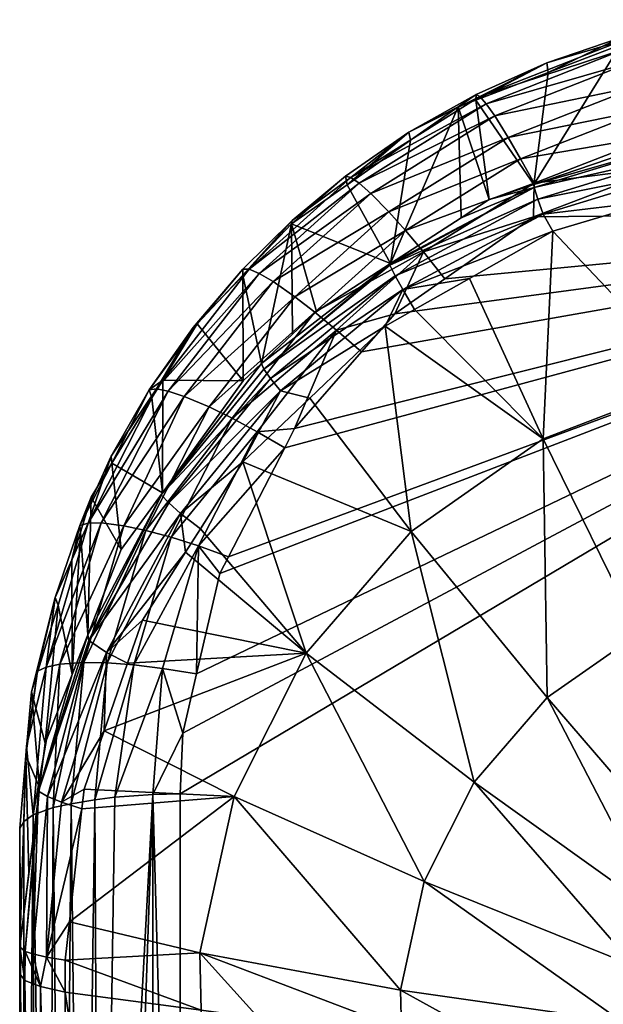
# Model space of a CAD drawing. Extents: x -0.024 to 0.024, y -0.121 to 0.04.
# Tile 86 of 89: x -0.005 to -0.00151, y 0.03378 to 0.03967. Entities that reach past the tile are written whole.
import ezdxf

# ---------------------------------------------------------------- set-up
doc = ezdxf.new("R2010")
doc.units = 0
doc.layers.add('mesh', color=7, linetype='CONTINUOUS')

msp = doc.modelspace()

# ---------------------------------------------------------------- meshes
at = {"layer": 'mesh'}
mesh = msp.add_polyface(dxfattribs=at)
corners = [(-0.0013931, 0.0395491, 0.0477144), (-0.001407, 0.0395648, 0.0475279), (-0.000956, 0.0396734, 0.0475086), (-0.0018457, 0.0394153, 0.0475546), (-0.0022705, 0.039192, 0.047386), (-0.0018371, 0.0393579, 0.0473559), (-0.0022684, 0.0392263, 0.0475886), (-0.0022458, 0.0392139, 0.0477739), (-0.0004836, 0.039671, 0.0478646), (-0.0013699, 0.0395001, 0.0478943), (-0.0014034, 0.0395239, 0.0473257), (-0.0022082, 0.0391705, 0.0479521), (-0.0012417, 0.0391383, 0.0483595), (-0.0020766, 0.0389694, 0.0482957), (-0.0012883, 0.0392786, 0.0482424), (-0.0020018, 0.0388409, 0.0484106), (-0.0011912, 0.0389793, 0.0484466), (-0.0026707, 0.0389998, 0.0476297), (-0.003019, 0.0387301, 0.0478613), (-0.0019229, 0.0386882, 0.0443156), (-0.0012147, 0.0389287, 0.0442847), (-0.0012217, 0.0395934, 0.0473131), (-0.0026607, 0.0389518, 0.0474304), (-0.0023751, 0.039152, 0.0473932), (-0.0009554, 0.0396262, 0.0473072), (-0.0004691, 0.0395601, 0.0480721), (-0.0013381, 0.0394194, 0.0480613), (-0.0004548, 0.0394389, 0.0482151), (-0.0021569, 0.0390977, 0.0481173), (-0.0029682, 0.038695, 0.0480372), (-0.0021901, 0.0385974, 0.0443273), (-0.0010154, 0.0389964, 0.044276)]
mesh.append_faces([[corners[k] for k in face] for face in [(0, 1, 2, 2), (3, 4, 5, 5), (3, 6, 4, 4), (7, 6, 3, 3), (8, 9, 0, 0), (1, 5, 10, 10), (1, 3, 5, 5), (0, 3, 1, 1), (0, 7, 3, 3), (9, 7, 0, 0), (9, 11, 7, 7), (12, 13, 14, 14), (12, 15, 13, 13), (16, 15, 12, 12), (7, 17, 6, 6), (7, 18, 17, 17), (11, 18, 7, 7), (19, 20, 10, 10), (19, 5, 4, 4), (10, 5, 19, 19), (1, 10, 21, 21), (17, 22, 23, 23), (23, 4, 6, 6), (1, 21, 24, 24), (25, 26, 9, 9), (27, 14, 26, 26), (26, 11, 9, 9), (26, 28, 11, 11), (14, 28, 26, 26), (14, 13, 28, 28), (6, 17, 23, 23), (28, 29, 11, 11), (30, 4, 23, 23), (20, 21, 10, 10), (31, 21, 20, 20), (31, 24, 21, 21)]])
mesh = msp.add_polyface(dxfattribs=at)
corners = [(-0.0033692, 0.0384725, 0.0477268), (-0.0036649, 0.038182, 0.0477812), (-0.0036652, 0.0381455, 0.0475812), (-0.0036273, 0.0381802, 0.0479628), (-0.0026707, 0.0389998, 0.0476297), (-0.0030395, 0.0386862, 0.0474796), (-0.0026607, 0.0389518, 0.0474304), (-0.0030499, 0.0387377, 0.0476777), (-0.003019, 0.0387301, 0.0478613), (-0.0022082, 0.0391705, 0.0479521), (-0.0029682, 0.038695, 0.0480372), (-0.003566, 0.0381547, 0.0481361), (-0.0026911, 0.0384118, 0.048486), (-0.0033537, 0.0380166, 0.0484658), (-0.0027914, 0.0385234, 0.0483742), (-0.0032335, 0.037924, 0.0485739), (-0.0025824, 0.0382839, 0.0485679), (-0.0031034, 0.0378166, 0.0486522), (-0.0039386, 0.0378544, 0.0476364), (-0.0039624, 0.037833, 0.0478473), (-0.0041815, 0.0374645, 0.0480985), (-0.0034987, 0.0375273, 0.0441295), (-0.0027069, 0.0380585, 0.0439165), (-0.002753, 0.038142, 0.044056), (-0.0034398, 0.0374531, 0.0439857), (-0.0028118, 0.0378408, 0.0438073), (-0.0035383, 0.0375839, 0.0442871), (-0.0027844, 0.0382053, 0.0442096), (-0.0033723, 0.0384529, 0.0475229), (-0.0028993, 0.0386336, 0.0481996), (-0.003483, 0.0381064, 0.0482955), (-0.0041105, 0.0374517, 0.0482685), (-0.0040147, 0.0374204, 0.0484239), (-0.0035526, 0.0376163, 0.0444548), (-0.0033678, 0.0377914, 0.0444319), (-0.0027797, 0.0382155, 0.0443768), (-0.003224, 0.0379277, 0.0444141)]
mesh.append_faces([[corners[k] for k in face] for face in [(0, 1, 2, 2), (3, 1, 0, 0), (4, 5, 6, 6), (4, 7, 5, 5), (8, 7, 4, 4), (9, 10, 8, 8), (8, 0, 7, 7), (8, 3, 0, 0), (10, 3, 8, 8), (10, 11, 3, 3), (12, 13, 14, 14), (12, 15, 13, 13), (16, 15, 12, 12), (16, 17, 15, 15), (1, 18, 2, 2), (1, 19, 18, 18), (3, 19, 1, 1), (11, 20, 3, 3), (21, 22, 23, 23), (24, 25, 22, 22), (26, 23, 27, 27), (0, 2, 28, 28), (7, 28, 5, 5), (7, 0, 28, 28), (29, 11, 10, 10), (29, 30, 11, 11), (14, 30, 29, 29), (14, 13, 30, 30), (30, 31, 11, 11), (13, 32, 30, 30), (28, 33, 34, 34), (2, 33, 28, 28), (28, 35, 5, 5), (28, 36, 35, 35), (34, 36, 28, 28), (35, 6, 5, 5), (27, 35, 26, 26)]])
mesh = msp.add_polyface(dxfattribs=at)
corners = [(0.001834, 0.0385293, 0.0485489), (-0.001925, 0.038494, 0.0485551), (-0.0011335, 0.0387955, 0.0485028), (-0.0024548, 0.0381237, 0.0486212), (-0.0004205, 0.0391268, 0.0484215), (-0.0003987, 0.0389239, 0.0484807), (-0.000984, 0.0388525, 0.0484929), (-0.0011912, 0.0389793, 0.0484466), (-0.0019206, 0.0386947, 0.0484956), (-0.0020018, 0.0388409, 0.0484106), (-0.0027914, 0.0385234, 0.0483742), (-0.0020766, 0.0389694, 0.0482957), (-0.0026911, 0.0384118, 0.048486), (-0.0025824, 0.0382839, 0.0485679), (-0.0019229, 0.0386882, 0.0443156), (-0.0022705, 0.039192, 0.047386), (-0.0021901, 0.0385974, 0.0443273), (-0.0018985, 0.0386008, 0.0440018), (-0.0009526, 0.0387898, 0.0438339), (-0.0009686, 0.0388843, 0.0439685), (-0.0018669, 0.0385105, 0.0438653), (-0.002753, 0.038142, 0.044056), (-0.0011977, 0.038589, 0.0437259), (-0.0018083, 0.0384077, 0.0437453), (-0.0019203, 0.0386692, 0.0441521), (-0.002358, 0.0384886, 0.0443414), (-0.0009798, 0.0389558, 0.0441169), (-0.0012147, 0.0389287, 0.0442847), (-0.0027844, 0.0382053, 0.0442096), (-0.0021569, 0.0390977, 0.0481173), (-0.0028993, 0.0386336, 0.0481996), (-0.0029682, 0.038695, 0.0480372), (-0.0008664, 0.0386873, 0.0437154), (0, 0.0376308, 0.0429358), (0, 0.0387677, 0.0437071), (-0.0027797, 0.0382155, 0.0443768), (-0.0023751, 0.039152, 0.0473932), (-0.0026607, 0.0389518, 0.0474304), (0, 0.0389186, 0.0438662), (-0.0010154, 0.0389964, 0.044276)]
mesh.append_faces([[corners[k] for k in face] for face in [(0, 1, 2, 2), (0, 3, 1, 1), (4, 5, 6, 6), (6, 2, 7, 7), (7, 8, 9, 9), (2, 8, 7, 7), (2, 1, 8, 8), (9, 10, 11, 11), (9, 12, 10, 10), (8, 12, 9, 9), (8, 13, 12, 12), (1, 13, 8, 8), (14, 15, 16, 16), (17, 18, 19, 19), (17, 20, 18, 18), (21, 20, 17, 17), (22, 20, 23, 23), (22, 18, 20, 20), (24, 16, 25, 25), (24, 14, 16, 16), (26, 14, 24, 24), (26, 27, 14, 14), (24, 19, 26, 26), (24, 17, 19, 19), (28, 17, 24, 24), (29, 30, 31, 31), (11, 30, 29, 29), (11, 10, 30, 30), (32, 33, 34, 34), (35, 36, 37, 37), (25, 36, 35, 35), (16, 36, 25, 25), (18, 34, 38, 38), (32, 34, 18, 18), (19, 18, 38, 38), (32, 18, 22, 22), (39, 27, 26, 26)]])
mesh = msp.add_polyface(dxfattribs=at)
corners = [(-0.0027551, 0.0379138, 0.0486586), (-0.0024548, 0.0381237, 0.0486212), (0.001834, 0.0385293, 0.0485489), (-0.0029537, 0.0376865, 0.0487007), (-0.0033547, 0.0372275, 0.0487857), (-0.0034137, 0.0371132, 0.0488079), (-0.0037507, 0.0364605, 0.0489343), (-0.0038025, 0.0363599, 0.0489537), (-0.0039413, 0.0357597, 0.0490758), (-0.0040229, 0.0354066, 0.0491476), (-0.0040404, 0.035043, 0.0492241), (-0.0025824, 0.0382839, 0.0485679), (-0.001925, 0.038494, 0.0485551), (-0.0031034, 0.0378166, 0.0486522), (-0.001866, 0.0371667, 0.043011), (-0.0023084, 0.0381252, 0.0437762), (-0.0026373, 0.0379394, 0.0437965), (-0.0018083, 0.0384077, 0.0437453), (-0.0009622, 0.037513, 0.0429549), (-0.0011977, 0.038589, 0.0437259), (-0.0028118, 0.0378408, 0.0438073), (-0.0026567, 0.0366128, 0.0431007), (-0.0006629, 0.0347717, 0.0422073), (-0.0006676, 0.0362431, 0.0424248), (-0.0012948, 0.0360028, 0.0424637), (-0.0003418, 0.0348948, 0.0421874), (0, 0.0363248, 0.0424115), (-0.0018435, 0.0356185, 0.0425259), (0, 0.0376308, 0.0429358), (-0.002753, 0.038142, 0.044056), (-0.0027069, 0.0380585, 0.0439165), (-0.0018669, 0.0385105, 0.0438653), (-0.0027844, 0.0382053, 0.0442096), (-0.0018985, 0.0386008, 0.0440018), (-0.0008664, 0.0386873, 0.0437154), (-0.0019203, 0.0386692, 0.0441521), (-0.002358, 0.0384886, 0.0443414), (-0.0027797, 0.0382155, 0.0443768)]
mesh.append_faces([[corners[k] for k in face] for face in [(0, 1, 2, 2), (2, 3, 0, 0), (2, 4, 3, 3), (5, 4, 2, 2), (2, 6, 5, 5), (2, 7, 6, 6), (8, 7, 2, 2), (2, 9, 8, 8), (2, 10, 9, 9), (11, 1, 0, 0), (12, 1, 11, 11), (0, 13, 11, 11), (14, 15, 16, 16), (14, 17, 15, 15), (18, 17, 14, 14), (18, 19, 17, 17), (20, 14, 16, 16), (20, 21, 14, 14), (22, 23, 24, 24), (25, 26, 23, 23), (27, 14, 21, 21), (24, 14, 27, 27), (24, 18, 14, 14), (23, 18, 24, 24), (23, 28, 18, 18), (26, 28, 23, 23), (29, 30, 31, 31), (17, 30, 15, 15), (17, 31, 30, 30), (30, 16, 15, 15), (30, 20, 16, 16), (32, 29, 33, 33), (34, 18, 28, 28), (34, 19, 18, 18), (35, 36, 37, 37), (32, 35, 37, 37)]])
mesh = msp.add_polyface(dxfattribs=at)
corners = [(0.002965, 0.0376954, 0.0486987), (-0.002749, 0.0263512, 0.0511158), (-0.0029932, 0.0265538, 0.0510662), (0.001834, 0.0385293, 0.0485489), (-0.0039732, 0.0286433, 0.0505872), (-0.0040404, 0.0291741, 0.0504716), (-0.0039223, 0.0282421, 0.0506745), (-0.0035693, 0.0273492, 0.0508778), (-0.0038037, 0.027942, 0.0507429), (-0.0030863, 0.0266823, 0.0510358), (-0.005, 0.033967, 0.044944), (-0.005, 0.0289664, 0.0494943), (-0.005, 0.0283413, 0.0458551), (-0.005, 0.0348352, 0.0482468), (-0.0008703, 0.028218, 0.0431756), (-0.0022227, 0.0335939, 0.0426407), (-0.0010653, 0.0281075, 0.0432214), (-0.0007545, 0.0282838, 0.0431483), (-0.0013891, 0.0335623, 0.0424457), (-0.0004529, 0.0283859, 0.0431033), (-0.0007545, 0.0335383, 0.0422973), (-0.0002281, 0.0284267, 0.0430847), (0, 0.0284403, 0.0430785), (-0.0027142, 0.0336334, 0.0428843), (-0.002213, 0.0279732, 0.0435824), (-0.0026211, 0.0279939, 0.0437099), (-0.0035712, 0.0337022, 0.0433091), (-0.0035565, 0.0280806, 0.0442453), (-0.0039142, 0.0337482, 0.0435931), (-0.0038606, 0.0281088, 0.0444194), (-0.0047273, 0.0338572, 0.0442664), (-0.0047273, 0.0282316, 0.0451776), (-0.0042016, 0.0291683, 0.0504445), (-0.004203, 0.0350388, 0.0492046), (-0.0047991, 0.0349602, 0.0488348), (-0.0047411, 0.0291059, 0.0501505), (-0.004834, 0.0290784, 0.0500213), (-0.0046921, 0.0349834, 0.0489439), (-0.0046281, 0.029126, 0.0502455), (-0.0045505, 0.0350071, 0.0490552), (-0.0045204, 0.0291439, 0.0503293), (-0.0044073, 0.0291545, 0.0503792), (-0.0049127, 0.0290477, 0.0498767), (-0.0049193, 0.0349171, 0.0486317), (-0.0049712, 0.0290158, 0.049727), (-0.0043692, 0.0285714, 0.0505121), (-0.0045335, 0.028529, 0.0504243), (-0.0048752, 0.0338897, 0.0444671), (-0.0048755, 0.0282641, 0.0453781), (-0.0049682, 0.0339271, 0.0446977), (-0.0049684, 0.0283014, 0.0456088), (-0.0012793, 0.027926, 0.0432906)]
mesh.append_faces([[corners[k] for k in face] for face in [(0, 1, 2, 2), (3, 4, 5, 5), (3, 6, 4, 4), (3, 7, 8, 8), (3, 9, 7, 7), (10, 11, 12, 12), (10, 13, 11, 11), (14, 15, 16, 16), (17, 18, 14, 14), (19, 20, 17, 17), (20, 21, 22, 22), (19, 21, 20, 20), (23, 24, 15, 15), (23, 25, 24, 24), (26, 27, 25, 25), (28, 29, 27, 27), (30, 31, 29, 29), (5, 32, 33, 33), (34, 35, 36, 36), (37, 38, 35, 35), (39, 40, 38, 38), (33, 41, 40, 40), (32, 41, 33, 33), (42, 43, 36, 36), (44, 43, 42, 42), (11, 13, 44, 44), (45, 41, 32, 32), (45, 40, 41, 41), (4, 32, 5, 5), (46, 38, 40, 40), (31, 47, 48, 48), (30, 47, 31, 31), (49, 50, 48, 48), (49, 12, 50, 50), (15, 51, 16, 16), (15, 24, 51, 51)]])
mesh = msp.add_polyface(dxfattribs=at)
corners = [(0.001834, 0.0385293, 0.0485489), (0.0019367, 0.0384899, 0.0485558), (-0.0029932, 0.0265538, 0.0510662), (-0.0038037, 0.027942, 0.0507429), (-0.0039223, 0.0282421, 0.0506745), (-0.0030863, 0.0266823, 0.0510358), (0, 0.0335313, 0.0422539), (-0.0011676, 0.0343164, 0.0422811), (-0.0013205, 0.0340117, 0.0423304), (-0.0027214, 0.0338693, 0.0428092), (-0.0027142, 0.0336334, 0.0428843), (-0.0022227, 0.0335939, 0.0426407), (-0.0039142, 0.0337482, 0.0435931), (-0.0047273, 0.034048, 0.0442398), (-0.0047273, 0.0338572, 0.0442664), (-0.0039219, 0.0340921, 0.0435089), (-0.0035712, 0.0337022, 0.0433091), (-0.0013934, 0.0336794, 0.0423843), (-0.0007545, 0.0335383, 0.0422973), (-0.0013891, 0.0335623, 0.0424457), (-0.0025791, 0.0345184, 0.0427041), (-0.0008703, 0.028218, 0.0431756), (-0.0007545, 0.0282838, 0.0431483), (0, 0.0284403, 0.0430785), (-0.0026211, 0.0279939, 0.0437099), (-0.0035565, 0.0280806, 0.0442453), (-0.0038606, 0.0281088, 0.0444194), (-0.0040404, 0.0291741, 0.0504716), (-0.004203, 0.0350388, 0.0492046), (-0.0040404, 0.035043, 0.0492241), (-0.0046921, 0.0349834, 0.0489439), (-0.0047411, 0.0291059, 0.0501505), (-0.0047991, 0.0349602, 0.0488348), (-0.0045505, 0.0350071, 0.0490552), (-0.0046281, 0.029126, 0.0502455), (-0.0044303, 0.0350229, 0.0491297), (-0.0045204, 0.0291439, 0.0503293), (-0.004834, 0.0290784, 0.0500213), (-0.0049193, 0.0349171, 0.0486317), (-0.0049712, 0.0290158, 0.049727), (-0.0049759, 0.0348768, 0.0484423), (-0.005, 0.0348352, 0.0482468), (-0.0048755, 0.0282641, 0.0453781), (-0.0048752, 0.0338897, 0.0444671), (-0.0049682, 0.0339271, 0.0446977), (-0.005, 0.033967, 0.044944), (-0.005, 0.0283413, 0.0458551), (-0.0048388, 0.0340659, 0.044391), (-0.005, 0.0341284, 0.0449214), (-0.004968, 0.034099, 0.0446721)]
mesh.append_faces([[corners[k] for k in face] for face in [(0, 1, 2, 2), (3, 4, 0, 0), (2, 5, 0, 0), (6, 7, 8, 8), (9, 10, 11, 11), (12, 13, 14, 14), (12, 15, 13, 13), (16, 15, 12, 12), (16, 10, 15, 15), (17, 18, 6, 6), (17, 19, 18, 18), (11, 19, 17, 17), (17, 6, 8, 8), (17, 9, 11, 11), (17, 20, 9, 9), (8, 20, 17, 17), (9, 15, 10, 10), (21, 19, 11, 11), (22, 18, 19, 19), (18, 23, 6, 6), (16, 24, 10, 10), (12, 25, 16, 16), (14, 26, 12, 12), (27, 28, 29, 29), (30, 31, 32, 32), (33, 34, 30, 30), (35, 36, 33, 33), (28, 36, 35, 35), (37, 38, 32, 32), (39, 40, 38, 38), (39, 41, 40, 40), (42, 43, 44, 44), (45, 46, 44, 44), (47, 14, 13, 13), (47, 43, 14, 14), (48, 45, 44, 44), (49, 44, 43, 43)]])
mesh = msp.add_polyface(dxfattribs=at)
corners = [(-0.0040404, 0.0291741, 0.0504716), (-0.0040404, 0.035043, 0.0492241), (0.001834, 0.0385293, 0.0485489), (-0.0043169, 0.0358138, 0.0489823), (-0.0045505, 0.0350071, 0.0490552), (-0.0044762, 0.0358255, 0.0488904), (-0.0044303, 0.0350229, 0.0491297), (-0.0041449, 0.0357934, 0.0490441), (-0.0039413, 0.0357597, 0.0490758), (-0.0040229, 0.0354066, 0.0491476), (-0.0006629, 0.0347717, 0.0422073), (-0.0009439, 0.034575, 0.0422392), (0, 0.0335313, 0.0422539), (-0.0011676, 0.0343164, 0.0422811), (0, 0.0349366, 0.0421806), (-0.0003418, 0.0348948, 0.0421874), (-0.004702, 0.0342769, 0.0442129), (-0.0037168, 0.0350275, 0.0433574), (-0.0046273, 0.0349529, 0.0441335), (-0.0039219, 0.0340921, 0.0435089), (-0.0047273, 0.034048, 0.0442398), (-0.0046143, 0.0350704, 0.0441197), (-0.0044937, 0.0354201, 0.0440798), (-0.0032864, 0.0358851, 0.0432185), (-0.0043545, 0.0358236, 0.0440337), (-0.0013205, 0.0340117, 0.0423304), (-0.0022804, 0.0351135, 0.0426077), (-0.0025791, 0.0345184, 0.0427041), (-0.0018435, 0.0356185, 0.0425259), (-0.0012948, 0.0360028, 0.0424637), (-0.0006676, 0.0362431, 0.0424248), (0, 0.0363248, 0.0424115), (-0.0027214, 0.0338693, 0.0428092), (-0.0026567, 0.0366128, 0.0431007), (-0.0047507, 0.0349926, 0.0442754), (-0.0044796, 0.0358888, 0.0441684), (-0.004203, 0.0350388, 0.0492046), (-0.0046921, 0.0349834, 0.0489439), (-0.0046163, 0.0358281, 0.0487721)]
mesh.append_faces([[corners[k] for k in face] for face in [(0, 1, 2, 2), (3, 4, 5, 5), (3, 6, 4, 4), (7, 6, 3, 3), (7, 8, 9, 9), (10, 11, 12, 12), (12, 11, 13, 13), (12, 14, 15, 15), (12, 15, 10, 10), (16, 17, 18, 18), (16, 19, 17, 17), (20, 19, 16, 16), (17, 21, 18, 18), (17, 22, 21, 21), (23, 22, 17, 17), (23, 24, 22, 22), (25, 26, 27, 27), (13, 26, 25, 25), (13, 28, 26, 26), (11, 28, 13, 13), (11, 29, 28, 28), (10, 29, 11, 11), (15, 30, 10, 10), (14, 31, 15, 15), (32, 17, 19, 19), (27, 17, 32, 32), (27, 23, 17, 17), (26, 23, 27, 27), (28, 33, 26, 26), (34, 18, 21, 21), (34, 22, 35, 35), (21, 22, 34, 34), (36, 9, 1, 1), (36, 7, 9, 9), (5, 37, 38, 38), (5, 4, 37, 37), (7, 36, 6, 6)]])
mesh = msp.add_polyface(dxfattribs=at)
corners = [(0.003973, 0.0286427, 0.0505873), (0.0037414, 0.03646, 0.0489348), (0.0038554, 0.0361129, 0.0490042), (0.0038057, 0.0279406, 0.0507431), (0.0036605, 0.0367024, 0.0488864), (0.0031319, 0.0375217, 0.0487306), (0.002965, 0.0376954, 0.0486987), (-0.0029932, 0.0265538, 0.0510662), (0.0027548, 0.0379142, 0.0486585), (0.0024555, 0.0381249, 0.0486209), (0.0019367, 0.0384899, 0.0485558), (0.0003418, 0.0348948, 0.0421874), (0, 0.0349366, 0.0421806), (0, 0.0335313, 0.0422539), (0.0009439, 0.034575, 0.0422392), (0.0006629, 0.0347717, 0.0422073), (0.0037168, 0.0350275, 0.0433574), (0.0045825, 0.0352062, 0.0441045), (0.0044983, 0.0354206, 0.04408), (0.0046144, 0.0349512, 0.0441343), (0.0039219, 0.0340921, 0.0435089), (0.0046987, 0.0342762, 0.0442131), (0.0047273, 0.034048, 0.0442398), (0.0043422, 0.0358179, 0.0440345), (0.0006676, 0.0362431, 0.0424248), (0.0012948, 0.0360028, 0.0424637), (0.0018435, 0.0356185, 0.0425259), (0.0022804, 0.0351135, 0.0426077), (0.0011676, 0.0343164, 0.0422811), (0.0025791, 0.0345184, 0.0427041), (0.0013205, 0.0340117, 0.0423304), (0.0027214, 0.0338693, 0.0428092), (0.0032864, 0.0358851, 0.0432185), (0.0044796, 0.0358888, 0.0441684), (0.0039695, 0.0357659, 0.0490734), (0.0040404, 0.035043, 0.0492241), (0.0042948, 0.0350339, 0.0491814), (0.0041449, 0.0357934, 0.0490441), (0.0043169, 0.0358138, 0.0489823), (0.0044272, 0.0350215, 0.049123), (0.0044762, 0.0358255, 0.0488904)]
mesh.append_faces([[corners[k] for k in face] for face in [(0, 1, 2, 2), (3, 4, 1, 1), (5, 3, 6, 6), (6, 7, 8, 8), (7, 9, 8, 8), (7, 10, 9, 9), (11, 12, 13, 13), (13, 14, 15, 15), (13, 15, 11, 11), (16, 17, 18, 18), (16, 19, 17, 17), (20, 19, 16, 16), (20, 21, 19, 19), (22, 21, 20, 20), (18, 23, 16, 16), (11, 24, 12, 12), (15, 25, 11, 11), (15, 26, 25, 25), (14, 26, 15, 15), (14, 27, 26, 26), (28, 27, 14, 14), (28, 29, 27, 27), (30, 29, 28, 28), (30, 31, 29, 29), (27, 32, 26, 26), (27, 16, 32, 32), (29, 16, 27, 27), (29, 20, 16, 16), (31, 20, 29, 29), (33, 23, 18, 18), (2, 34, 35, 35), (34, 36, 35, 35), (34, 37, 36, 36), (37, 38, 36, 36), (38, 39, 36, 36), (38, 40, 39, 39)]])
mesh = msp.add_polyface(dxfattribs=at)
corners = [(-0.0031034, 0.0378166, 0.0486522), (-0.0029537, 0.0376865, 0.0487007), (-0.0033547, 0.0372275, 0.0487857), (-0.0042256, 0.0374584, 0.0479193), (-0.0039624, 0.037833, 0.0478473), (-0.0041815, 0.0374645, 0.0480985), (-0.0039386, 0.0378544, 0.0476364), (-0.0041442, 0.0375179, 0.0477022), (-0.0027551, 0.0379138, 0.0486586), (-0.0036273, 0.0381802, 0.0479628), (-0.003566, 0.0381547, 0.0481361), (-0.0041105, 0.0374517, 0.0482685), (-0.0032335, 0.037924, 0.0485739), (-0.0038659, 0.0373572, 0.0485887), (-0.0033537, 0.0380166, 0.0484658), (-0.0037278, 0.0372891, 0.048692), (-0.0035784, 0.0372082, 0.0487655), (-0.004452, 0.037062, 0.0479965), (-0.004591, 0.0366622, 0.0482553), (-0.0042092, 0.0374115, 0.047723), (-0.0044484, 0.0370199, 0.0477994), (-0.0036619, 0.0375127, 0.0444683), (-0.0036652, 0.0381455, 0.0475812), (-0.0034987, 0.0375273, 0.0441295), (-0.0034398, 0.0374531, 0.0439857), (-0.0027069, 0.0380585, 0.0439165), (-0.0041075, 0.0367827, 0.0442195), (-0.0035383, 0.0375839, 0.0442871), (-0.002753, 0.038142, 0.044056), (-0.0041534, 0.0368313, 0.0443821), (-0.003483, 0.0381064, 0.0482955), (-0.0040147, 0.0374204, 0.0484239), (-0.0045126, 0.0366639, 0.0484218), (-0.0032643, 0.0374097, 0.0438551), (-0.0026567, 0.0366128, 0.0431007), (-0.0028118, 0.0378408, 0.0438073), (-0.0035526, 0.0376163, 0.0444548), (-0.0041456, 0.036844, 0.0445565), (-0.0036643, 0.0370286, 0.0438974), (-0.003224, 0.0379277, 0.0444141), (-0.0033678, 0.0377914, 0.0444319), (-0.0027797, 0.0382155, 0.0443768)]
mesh.append_faces([[corners[k] for k in face] for face in [(0, 1, 2, 2), (3, 4, 5, 5), (3, 6, 4, 4), (7, 6, 3, 3), (8, 1, 0, 0), (9, 5, 4, 4), (10, 11, 5, 5), (12, 13, 14, 14), (12, 15, 13, 13), (0, 15, 12, 12), (0, 16, 15, 15), (2, 16, 0, 0), (5, 17, 3, 3), (11, 18, 5, 5), (3, 19, 7, 7), (3, 20, 19, 19), (17, 20, 3, 3), (21, 6, 7, 7), (22, 6, 21, 21), (23, 24, 25, 25), (26, 24, 23, 23), (27, 23, 28, 28), (29, 23, 27, 27), (30, 31, 11, 11), (14, 13, 31, 31), (31, 32, 11, 11), (33, 34, 35, 35), (22, 21, 36, 36), (37, 7, 19, 19), (24, 38, 33, 33), (21, 37, 36, 36), (36, 39, 40, 40), (41, 39, 36, 36), (27, 36, 29, 29), (27, 41, 36, 36), (24, 33, 35, 35)]])
mesh = msp.add_polyface(dxfattribs=at)
corners = [(0.002965, 0.0376954, 0.0486987), (-0.0014941, 0.025575, 0.0513081), (-0.0022478, 0.0259355, 0.0512176), (-0.0013357, 0.0254992, 0.0513271), (-0.0007753, 0.0253826, 0.0513567), (-0.0035157, 0.0262919, 0.0509379), (-0.0036273, 0.0261716, 0.0508362), (-0.0039962, 0.0269697, 0.050777), (-0.0036922, 0.0271712, 0.0508923), (-0.0038509, 0.0270707, 0.0508519), (-0.0040106, 0.027867, 0.050732), (-0.0033875, 0.0264186, 0.0510069), (-0.0032473, 0.026547, 0.0510406), (-0.0038037, 0.027942, 0.0507429), (-0.0035693, 0.0273492, 0.0508778), (-0.0029932, 0.0265538, 0.0510662), (-0.002749, 0.0263512, 0.0511158), (-0.0030863, 0.0266823, 0.0510358), (-0.0037182, 0.0260622, 0.0507056), (-0.0041229, 0.026872, 0.0506705), (-0.0037484, 0.0271968, 0.0445671), (-0.0043655, 0.0262848, 0.045567), (-0.0034184, 0.0263378, 0.0447062), (-0.0019619, 0.0262781, 0.0439878), (-0.00175, 0.0268038, 0.043699), (-0.0023208, 0.0267915, 0.0439046), (-0.0016904, 0.0263782, 0.0438539), (-0.002213, 0.0279732, 0.0435824), (-0.0026211, 0.0279939, 0.0437099), (-0.0025449, 0.0273747, 0.0438102), (-0.0016904, 0.0272294, 0.0435441), (-0.0017146, 0.0270565, 0.043607), (-0.0038606, 0.0281088, 0.0444194), (-0.0035565, 0.0280806, 0.0442453), (-0.0002281, 0.0284267, 0.0430847), (-0.0002923, 0.0217368, 0.0247326), (0, 0.0284403, 0.0430785), (-0.0004529, 0.0283859, 0.0431033), (-0.0004529, 0.0217275, 0.0248096), (-0.0007545, 0.0282838, 0.0431483), (-0.0006825, 0.0217067, 0.0249833), (-0.0008703, 0.028218, 0.0431756), (-0.000875, 0.0216818, 0.0251951), (-0.0010653, 0.0281075, 0.0432214), (-0.0015155, 0.0276261, 0.0433997), (-0.0012793, 0.027926, 0.0432906), (-0.0012374, 0.0216112, 0.0258144)]
mesh.append_faces([[corners[k] for k in face] for face in [(0, 1, 2, 2), (0, 3, 1, 1), (0, 4, 3, 3), (5, 6, 7, 7), (8, 9, 10, 10), (8, 11, 9, 9), (12, 11, 8, 8), (9, 5, 7, 7), (11, 5, 9, 9), (13, 8, 10, 10), (14, 8, 13, 13), (14, 12, 8, 8), (12, 15, 16, 16), (12, 17, 15, 15), (14, 17, 12, 12), (6, 18, 19, 19), (20, 21, 22, 22), (23, 24, 25, 25), (23, 26, 24, 24), (27, 28, 29, 29), (25, 30, 29, 29), (25, 31, 30, 30), (24, 31, 25, 25), (32, 20, 33, 33), (25, 20, 22, 22), (29, 20, 25, 25), (29, 33, 20, 20), (28, 33, 29, 29), (34, 35, 36, 36), (37, 38, 34, 34), (39, 40, 37, 37), (41, 42, 39, 39), (43, 42, 41, 41), (27, 44, 45, 45), (29, 44, 27, 27), (29, 30, 44, 44), (45, 46, 43, 43)]])
mesh = msp.add_polyface(dxfattribs=at)
corners = [(-0.0003414, 0.0252923, 0.0513796), (-0.0007753, 0.0253826, 0.0513567), (0.002965, 0.0376954, 0.0486987), (0.0007757, 0.0253724, 0.0513592), (0.0005524, 0.0253149, 0.0513738), (0.0023946, 0.0260338, 0.0511932), (0.0021606, 0.0259078, 0.0512247), (0.0030866, 0.0266814, 0.051036), (0.0029936, 0.0265541, 0.0510662), (0.0034014, 0.037104, 0.04881), (0.0036605, 0.0367024, 0.0488864), (0.0038057, 0.0279406, 0.0507431), (0.0035649, 0.0273363, 0.0508807), (0.0031319, 0.0375217, 0.0487306), (-0.0022478, 0.0259355, 0.0512176), (-0.002749, 0.0263512, 0.0511158), (0.0011676, 0.0343164, 0.0422811), (0.0009439, 0.034575, 0.0422392), (0, 0.0335313, 0.0422539), (0.0013934, 0.0336794, 0.0423843), (0.0013205, 0.0340117, 0.0423304), (0.0007545, 0.0335383, 0.0422973), (0.0013891, 0.0335623, 0.0424457), (0.0022227, 0.0335939, 0.0426407), (0.0027142, 0.0336334, 0.0428843), (0.0027214, 0.0338693, 0.0428092), (0.0039142, 0.0337482, 0.0435931), (0.0039219, 0.0340921, 0.0435089), (0.0035712, 0.0337022, 0.0433091), (0.0002275, 0.0284268, 0.0430847), (0, 0.0284403, 0.0430785), (0.000875, 0.0282253, 0.0431732), (0.0010655, 0.0281073, 0.0432215), (0.0007545, 0.0282838, 0.0431483), (0.0004529, 0.0283859, 0.0431033), (0.0038606, 0.0281088, 0.0444194), (0.0035565, 0.0280806, 0.0442453), (0.0026211, 0.0279939, 0.0437099), (0.002213, 0.0279732, 0.0435824), (0.0012793, 0.027926, 0.0432906)]
mesh.append_faces([[corners[k] for k in face] for face in [(0, 1, 2, 2), (3, 4, 2, 2), (5, 6, 2, 2), (7, 8, 2, 2), (9, 10, 11, 11), (2, 12, 7, 7), (2, 11, 12, 12), (13, 9, 11, 11), (14, 15, 2, 2), (16, 17, 18, 18), (19, 20, 18, 18), (19, 21, 22, 22), (19, 18, 21, 21), (18, 20, 16, 16), (23, 24, 25, 25), (26, 27, 28, 28), (19, 25, 20, 20), (19, 23, 25, 25), (22, 23, 19, 19), (25, 28, 27, 27), (24, 28, 25, 25), (18, 29, 21, 21), (18, 30, 29, 29), (23, 31, 32, 32), (22, 31, 23, 23), (22, 33, 31, 31), (21, 33, 22, 22), (21, 34, 33, 33), (29, 34, 21, 21), (28, 35, 26, 26), (28, 36, 35, 35), (24, 36, 28, 28), (24, 37, 36, 36), (23, 37, 24, 24), (23, 38, 37, 37), (39, 38, 23, 23)]])
mesh = msp.add_polyface(dxfattribs=at)
corners = [(-0.0039295, 0.0365259, 0.0488972), (-0.0037507, 0.0364605, 0.0489343), (-0.0038025, 0.0363599, 0.0489537), (-0.0039413, 0.0357597, 0.0490758), (-0.0041449, 0.0357934, 0.0490441), (-0.0043169, 0.0358138, 0.0489823), (-0.004093, 0.0365775, 0.0488293), (-0.0044762, 0.0358255, 0.0488904), (-0.0042442, 0.0366183, 0.0487313), (-0.0033547, 0.0372275, 0.0487857), (-0.0034137, 0.0371132, 0.0488079), (-0.0035784, 0.0372082, 0.0487655), (-0.0037278, 0.0372891, 0.048692), (-0.0038659, 0.0373572, 0.0485887), (-0.0032864, 0.0358851, 0.0432185), (-0.0040075, 0.0364879, 0.0439584), (-0.0042656, 0.0360814, 0.0440043), (-0.0039188, 0.0366277, 0.0439427), (-0.0036643, 0.0370286, 0.0438974), (-0.0026567, 0.0366128, 0.0431007), (-0.0043545, 0.0358236, 0.0440337), (-0.0022804, 0.0351135, 0.0426077), (-0.0034398, 0.0374531, 0.0439857), (-0.0040378, 0.0367199, 0.0440707), (-0.0041075, 0.0367827, 0.0442195), (-0.0044796, 0.0358888, 0.0441684), (-0.0041534, 0.0368313, 0.0443821), (-0.0034987, 0.0375273, 0.0441295), (-0.0043772, 0.0366468, 0.0486076), (-0.0040147, 0.0374204, 0.0484239), (-0.0032643, 0.0374097, 0.0438551), (-0.0041456, 0.036844, 0.0445565), (-0.0042092, 0.0374115, 0.047723), (-0.0044484, 0.0370199, 0.0477994), (-0.0036619, 0.0375127, 0.0444683), (-0.0041442, 0.0375179, 0.0477022), (-0.0045864, 0.0359596, 0.0444056), (-0.0035526, 0.0376163, 0.0444548)]
mesh.append_faces([[corners[k] for k in face] for face in [(0, 1, 2, 2), (3, 0, 2, 2), (4, 0, 3, 3), (5, 0, 4, 4), (5, 6, 0, 0), (7, 6, 5, 5), (7, 8, 6, 6), (9, 10, 11, 11), (12, 8, 13, 13), (12, 6, 8, 8), (11, 6, 12, 12), (11, 0, 6, 6), (10, 0, 11, 11), (10, 1, 0, 0), (14, 15, 16, 16), (14, 17, 15, 15), (14, 18, 17, 17), (19, 18, 14, 14), (16, 20, 14, 14), (21, 19, 14, 14), (22, 23, 18, 18), (24, 23, 22, 22), (23, 17, 18, 18), (23, 15, 17, 17), (25, 15, 23, 23), (25, 16, 15, 15), (26, 24, 27, 27), (13, 28, 29, 29), (13, 8, 28, 28), (19, 30, 18, 18), (31, 32, 33, 33), (34, 35, 31, 31), (36, 25, 23, 23), (24, 36, 23, 23), (26, 37, 31, 31), (36, 24, 26, 26)]])
mesh = msp.add_polyface(dxfattribs=at)
corners = [(-0.0048942, 0.0357756, 0.0482553), (-0.0049297, 0.0356531, 0.0480753), (-0.0047878, 0.0362169, 0.0481652), (-0.0046872, 0.0364431, 0.047915), (-0.00464, 0.0366469, 0.0480787), (-0.0047704, 0.0361721, 0.0479699), (-0.0045726, 0.0368166, 0.0478392), (-0.0044484, 0.0370199, 0.0477994), (-0.0046364, 0.0366085, 0.0478814), (-0.0048421, 0.0358012, 0.0484293), (-0.0045126, 0.0366639, 0.0484218), (-0.0047592, 0.0358187, 0.0485922), (-0.004591, 0.0366622, 0.0482553), (-0.0041815, 0.0374645, 0.0480985), (-0.004452, 0.037062, 0.0479965), (-0.0041105, 0.0374517, 0.0482685), (-0.0049582, 0.0353281, 0.0483482), (-0.0048474, 0.0353467, 0.0447561), (-0.004686, 0.0357566, 0.0447013), (-0.0043918, 0.0365038, 0.0446014), (-0.0044937, 0.0354201, 0.0440798), (-0.0043545, 0.0358236, 0.0440337), (-0.0044796, 0.0358888, 0.0441684), (-0.0042656, 0.0360814, 0.0440043), (-0.0046163, 0.0358281, 0.0487721), (-0.0042442, 0.0366183, 0.0487313), (-0.0044762, 0.0358255, 0.0488904), (-0.0043772, 0.0366468, 0.0486076), (-0.0040147, 0.0374204, 0.0484239), (-0.0045929, 0.035993, 0.0446697), (-0.0041456, 0.036844, 0.0445565), (-0.0045864, 0.0359596, 0.0444056), (-0.0041534, 0.0368313, 0.0443821), (-0.0048343, 0.0350276, 0.044436)]
mesh.append_faces([[corners[k] for k in face] for face in [(0, 1, 2, 2), (2, 3, 4, 4), (2, 5, 3, 3), (1, 5, 2, 2), (4, 6, 7, 7), (4, 8, 6, 6), (3, 8, 4, 4), (9, 10, 11, 11), (9, 12, 10, 10), (13, 12, 14, 14), (15, 10, 12, 12), (14, 4, 7, 7), (12, 4, 14, 14), (12, 2, 4, 4), (9, 2, 12, 12), (9, 0, 2, 2), (16, 0, 9, 9), (17, 5, 1, 1), (18, 3, 5, 5), (18, 8, 3, 3), (19, 7, 6, 6), (20, 21, 22, 22), (21, 23, 22, 22), (24, 25, 26, 26), (24, 27, 25, 25), (11, 27, 24, 24), (11, 10, 27, 27), (28, 27, 10, 10), (29, 8, 18, 18), (29, 6, 8, 8), (19, 6, 29, 29), (30, 7, 19, 19), (19, 29, 30, 30), (31, 30, 29, 29), (32, 30, 31, 31), (33, 22, 31, 31)]])
mesh = msp.add_polyface(dxfattribs=at)
corners = [(-0.004686, 0.0357566, 0.0447013), (-0.0047704, 0.0361721, 0.0479699), (-0.0048474, 0.0353467, 0.0447561), (-0.0047507, 0.0349926, 0.0442754), (-0.0044796, 0.0358888, 0.0441684), (-0.0048343, 0.0350276, 0.044436), (-0.0049624, 0.0352725, 0.0481551), (-0.0049759, 0.0348768, 0.0484423), (-0.005, 0.0348352, 0.0482468), (-0.0049582, 0.0353281, 0.0483482), (-0.0048942, 0.0357756, 0.0482553), (-0.0049297, 0.0356531, 0.0480753), (-0.0049193, 0.0349171, 0.0486317), (-0.0048421, 0.0358012, 0.0484293), (-0.0047592, 0.0358187, 0.0485922), (-0.0047991, 0.0349602, 0.0488348), (-0.0046163, 0.0358281, 0.0487721), (-0.0046921, 0.0349834, 0.0489439), (-0.005, 0.0341284, 0.0449214), (-0.0049447, 0.0345694, 0.0448616), (-0.0048808, 0.03508, 0.0447923), (-0.005, 0.033967, 0.044944), (-0.0049682, 0.0339271, 0.0446977), (-0.004968, 0.034099, 0.0446721), (-0.0049219, 0.0340855, 0.0445576), (-0.0048752, 0.0338897, 0.0444671), (-0.0048388, 0.0340659, 0.044391), (-0.0047273, 0.034048, 0.0442398), (-0.004702, 0.0342769, 0.0442129), (-0.0045864, 0.0359596, 0.0444056), (-0.0048869, 0.0350581, 0.0446101), (-0.0045929, 0.035993, 0.0446697), (-0.0046273, 0.0349529, 0.0441335)]
mesh.append_faces([[corners[k] for k in face] for face in [(0, 1, 2, 2), (3, 4, 5, 5), (6, 7, 8, 8), (6, 9, 7, 7), (10, 6, 11, 11), (9, 6, 10, 10), (9, 12, 7, 7), (13, 12, 9, 9), (14, 12, 13, 13), (14, 15, 12, 12), (16, 15, 14, 14), (16, 17, 15, 15), (6, 8, 18, 18), (19, 6, 18, 18), (20, 6, 19, 19), (20, 11, 6, 6), (2, 11, 20, 20), (18, 8, 21, 21), (18, 22, 23, 23), (24, 25, 26, 26), (23, 25, 24, 24), (26, 27, 28, 28), (0, 2, 20, 20), (5, 29, 30, 30), (18, 20, 19, 19), (23, 20, 18, 18), (29, 31, 30, 30), (32, 26, 28, 28), (3, 26, 32, 32), (5, 26, 3, 3), (5, 24, 26, 26), (30, 24, 5, 5), (30, 23, 24, 24), (30, 20, 23, 23), (31, 20, 30, 30), (31, 0, 20, 20)]])

doc.saveas('drawing.dxf')
